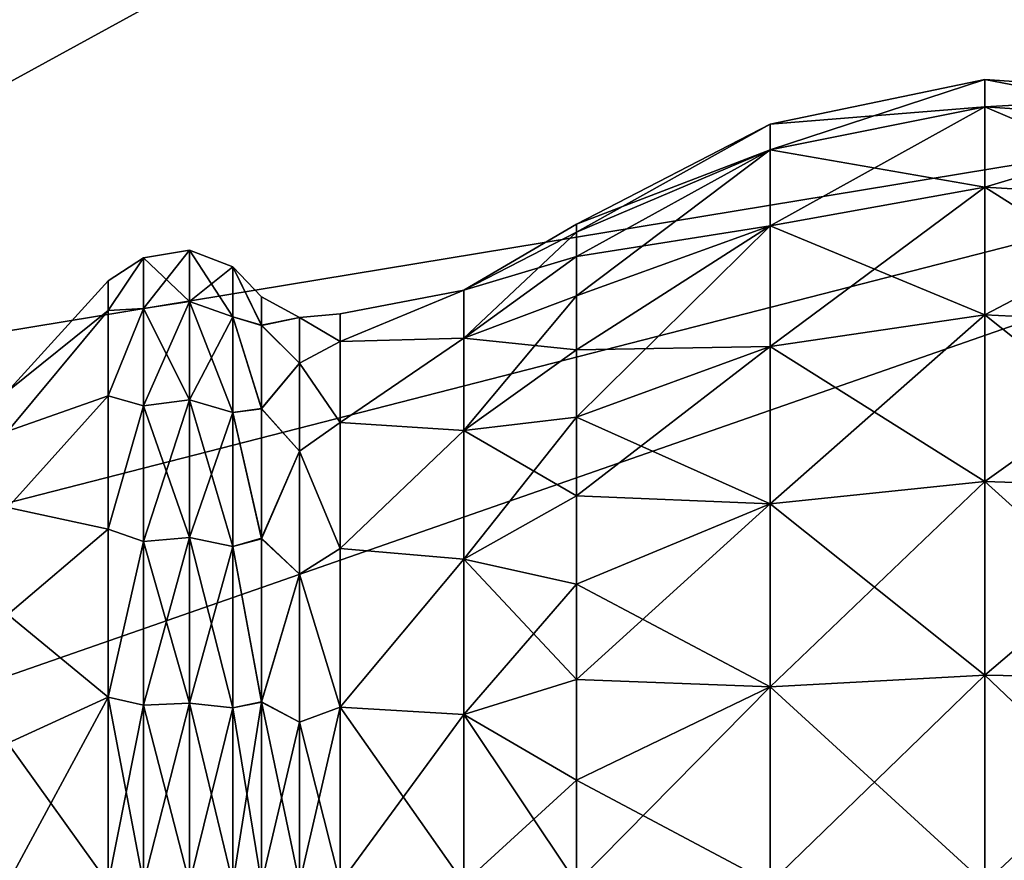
# Model space of a CAD drawing. Header units: millimetres. Extents: x -110 to 119, y -127 to 212.
# Tile 144 of 186: x 94.54 to 102.34, y 0.18 to 6.84. Entities that reach past the tile are written whole.
import ezdxf

# ---------------------------------------------------------------- set-up
doc = ezdxf.new("R2010")
doc.units = ezdxf.units.MM
doc.header["$LTSCALE"] = 26.699852
for name, color, linetype in [('475', 7, 'CONTINUOUS'), ('476', 7, 'CONTINUOUS'), ('477', 7, 'CONTINUOUS'), ('478', 7, 'CONTINUOUS'), ('479', 7, 'CONTINUOUS'), ('5', 7, 'CONTINUOUS')]:
    doc.layers.add(name, color=color, linetype=linetype)

msp = doc.modelspace()

# ---------------------------------------------------------------- linework, layer by layer
at = {"layer": '475', "color": 7, "linetype": 'CONTINUOUS', "true_color": 0xa2afbf}
for points in [[(102.1863, 6.1483, 51.6724), (102.1863, 6.3652, 50.025), (100.485, 5.8072, 51.581), (102.1863, 6.1483, 51.6724)], [(102.1863, 6.3652, 50.025), (102.1863, 6.1483, 48.3776), (100.485, 6.0121, 50.025), (102.1863, 6.3652, 50.025)], [(100.485, 5.8072, 51.581), (102.1863, 6.3652, 50.025), (100.485, 6.0121, 50.025), (100.485, 5.8072, 51.581)], [(103.9198, 6.2463, 50.025), (103.9198, 6.0334, 48.4083), (102.1863, 6.3652, 50.025), (103.9198, 6.2463, 50.025)], [(102.1863, 6.1483, 51.6724), (103.9198, 6.2463, 50.025), (102.1863, 6.3652, 50.025), (102.1863, 6.1483, 51.6724)], [(102.1863, 6.3652, 50.025), (103.9198, 6.0334, 48.4083), (102.1863, 6.1483, 48.3776), (102.1863, 6.3652, 50.025)], [(103.9198, 6.0334, 51.6417), (103.9198, 6.2463, 50.025), (102.1863, 6.1483, 51.6724), (103.9198, 6.0334, 51.6417)], [(102.1863, 5.5124, 53.2076), (102.1863, 6.1483, 51.6724), (100.485, 5.2066, 53.031), (102.1863, 5.5124, 53.2076)], [(100.485, 5.2066, 53.031), (102.1863, 6.1483, 51.6724), (100.485, 5.8072, 51.581), (100.485, 5.2066, 53.031)], [(102.1863, 6.1483, 48.3776), (102.1863, 5.5124, 46.8424), (100.485, 5.8072, 48.469), (102.1863, 6.1483, 48.3776)], [(100.485, 6.0121, 50.025), (102.1863, 6.1483, 48.3776), (100.485, 5.8072, 48.469), (100.485, 6.0121, 50.025)], [(102.1863, 5.5124, 53.2076), (103.9198, 6.0334, 51.6417), (102.1863, 6.1483, 51.6724), (102.1863, 5.5124, 53.2076)], [(103.9198, 6.0334, 48.4083), (103.9198, 5.4094, 46.9019), (102.1863, 6.1483, 48.3776), (103.9198, 6.0334, 48.4083)], [(102.1863, 6.1483, 48.3776), (103.9198, 5.4094, 46.9019), (102.1863, 5.5124, 46.8424), (102.1863, 6.1483, 48.3776)], [(100.485, 5.8072, 51.581), (100.485, 6.0121, 50.025), (98.9521, 5.1557, 50.8416), (100.485, 5.8072, 51.581)], [(100.485, 6.0121, 50.025), (100.485, 5.8072, 48.469), (98.9521, 5.22, 50.025), (100.485, 6.0121, 50.025)], [(98.9521, 5.1557, 50.8416), (100.485, 6.0121, 50.025), (98.9521, 5.22, 50.025), (98.9521, 5.1557, 50.8416)], [(103.9198, 5.4094, 53.1481), (103.9198, 6.0334, 51.6417), (102.1863, 5.5124, 53.2076), (103.9198, 5.4094, 53.1481)], [(100.485, 5.2066, 53.031), (100.485, 5.8072, 51.581), (98.9521, 4.6511, 52.3948), (100.485, 5.2066, 53.031)], [(98.9521, 4.6511, 52.3948), (100.485, 5.8072, 51.581), (98.9521, 4.9645, 51.6381), (98.9521, 4.6511, 52.3948)], [(98.9521, 4.9645, 51.6381), (100.485, 5.8072, 51.581), (98.9521, 5.1557, 50.8416), (98.9521, 4.9645, 51.6381)], [(100.485, 5.8072, 48.469), (100.485, 5.2066, 47.019), (98.9521, 4.9645, 48.4119), (100.485, 5.8072, 48.469)], [(98.9521, 5.22, 50.025), (100.485, 5.8072, 48.469), (98.9521, 5.1557, 49.2084), (98.9521, 5.22, 50.025)], [(98.9521, 5.1557, 49.2084), (100.485, 5.8072, 48.469), (98.9521, 4.9645, 48.4119), (98.9521, 5.1557, 49.2084)], [(100.485, 5.8072, 48.469), (102.1863, 5.5124, 46.8424), (100.485, 5.2066, 47.019), (100.485, 5.8072, 48.469)], [(102.1863, 4.5009, 54.5259), (102.1863, 5.5124, 53.2076), (100.485, 4.2512, 54.2762), (102.1863, 4.5009, 54.5259)], [(100.485, 4.2512, 54.2762), (102.1863, 5.5124, 53.2076), (100.485, 5.2066, 53.031), (100.485, 4.2512, 54.2762)], [(102.1863, 5.5124, 46.8424), (102.1863, 4.5009, 45.5241), (100.485, 5.2066, 47.019), (102.1863, 5.5124, 46.8424)], [(102.1863, 4.5009, 54.5259), (103.9198, 5.4094, 53.1481), (102.1863, 5.5124, 53.2076), (102.1863, 4.5009, 54.5259)], [(103.9198, 5.4094, 46.9019), (103.9198, 4.4168, 45.6082), (102.1863, 5.5124, 46.8424), (103.9198, 5.4094, 46.9019)], [(102.1863, 5.5124, 46.8424), (103.9198, 4.4168, 45.6082), (102.1863, 4.5009, 45.5241), (102.1863, 5.5124, 46.8424)], [(103.9198, 4.4168, 54.4418), (103.9198, 5.4094, 53.1481), (102.1863, 4.5009, 54.5259), (103.9198, 4.4168, 54.4418)], [(100.485, 4.2512, 54.2762), (100.485, 5.2066, 53.031), (98.9521, 3.6911, 53.7161), (100.485, 4.2512, 54.2762)], [(98.9521, 3.6911, 53.7161), (100.485, 5.2066, 53.031), (98.9521, 4.2231, 53.0932), (98.9521, 3.6911, 53.7161)], [(98.9521, 4.2231, 53.0932), (100.485, 5.2066, 53.031), (98.9521, 4.6511, 52.3948), (98.9521, 4.2231, 53.0932)], [(100.485, 5.2066, 47.019), (100.485, 4.2512, 45.7738), (98.9521, 4.2231, 46.9568), (100.485, 5.2066, 47.019)], [(98.9521, 4.9645, 48.4119), (100.485, 5.2066, 47.019), (98.9521, 4.6511, 47.6552), (98.9521, 4.9645, 48.4119)], [(98.9521, 4.6511, 47.6552), (100.485, 5.2066, 47.019), (98.9521, 4.2231, 46.9568), (98.9521, 4.6511, 47.6552)], [(100.485, 5.2066, 47.019), (102.1863, 4.5009, 45.5241), (100.485, 4.2512, 45.7738), (100.485, 5.2066, 47.019)], [(102.1863, 3.1826, 55.5374), (102.1863, 4.5009, 54.5259), (100.485, 3.006, 55.2316), (102.1863, 3.1826, 55.5374)], [(100.485, 3.006, 55.2316), (102.1863, 4.5009, 54.5259), (100.485, 4.2512, 54.2762), (100.485, 3.006, 55.2316)], [(102.1863, 4.5009, 45.5241), (102.1863, 3.1826, 44.5126), (100.485, 4.2512, 45.7738), (102.1863, 4.5009, 45.5241)], [(102.1863, 3.1826, 55.5374), (103.9198, 4.4168, 54.4418), (102.1863, 4.5009, 54.5259), (102.1863, 3.1826, 55.5374)], [(103.9198, 4.4168, 45.6082), (103.9198, 3.1231, 44.6156), (102.1863, 4.5009, 45.5241), (103.9198, 4.4168, 45.6082)], [(102.1863, 4.5009, 45.5241), (103.9198, 3.1231, 44.6156), (102.1863, 3.1826, 44.5126), (102.1863, 4.5009, 45.5241)], [(103.9198, 3.1231, 55.4344), (103.9198, 4.4168, 54.4418), (102.1863, 3.1826, 55.5374), (103.9198, 3.1231, 55.4344)], [(100.485, 3.006, 55.2316), (100.485, 4.2512, 54.2762), (98.9521, 3.0682, 54.2481), (100.485, 3.006, 55.2316)], [(98.9521, 3.0682, 54.2481), (100.485, 4.2512, 54.2762), (98.9521, 3.6911, 53.7161), (98.9521, 3.0682, 54.2481)], [(100.485, 4.2512, 45.7738), (100.485, 3.006, 44.8184), (98.9521, 3.6911, 46.3339), (100.485, 4.2512, 45.7738)], [(98.9521, 4.2231, 46.9568), (100.485, 4.2512, 45.7738), (98.9521, 3.6911, 46.3339), (98.9521, 4.2231, 46.9568)], [(100.485, 4.2512, 45.7738), (102.1863, 3.1826, 44.5126), (100.485, 3.006, 44.8184), (100.485, 4.2512, 45.7738)], [(98.9521, 3.6911, 46.3339), (100.485, 3.006, 44.8184), (98.9521, 3.0682, 45.8019), (98.9521, 3.6911, 46.3339)], [(102.1863, 1.6474, 56.1733), (102.1863, 3.1826, 55.5374), (100.485, 1.556, 55.8322), (102.1863, 1.6474, 56.1733)], [(100.485, 1.556, 55.8322), (102.1863, 3.1826, 55.5374), (100.485, 3.006, 55.2316), (100.485, 1.556, 55.8322)], [(102.1863, 3.1826, 44.5126), (102.1863, 1.6474, 43.8767), (100.485, 3.006, 44.8184), (102.1863, 3.1826, 44.5126)], [(102.1863, 1.6474, 56.1733), (103.9198, 3.1231, 55.4344), (102.1863, 3.1826, 55.5374), (102.1863, 1.6474, 56.1733)], [(103.9198, 3.1231, 44.6156), (103.9198, 1.6167, 43.9916), (102.1863, 3.1826, 44.5126), (103.9198, 3.1231, 44.6156)], [(102.1863, 3.1826, 44.5126), (103.9198, 1.6167, 43.9916), (102.1863, 1.6474, 43.8767), (102.1863, 3.1826, 44.5126)], [(103.9198, 1.6167, 56.0584), (103.9198, 3.1231, 55.4344), (102.1863, 1.6474, 56.1733), (103.9198, 1.6167, 56.0584)], [(98.9521, 2.3698, 54.6761), (100.485, 3.006, 55.2316), (98.9521, 3.0682, 54.2481), (98.9521, 2.3698, 54.6761)], [(98.9521, 3.0682, 45.8019), (100.485, 3.006, 44.8184), (98.9521, 2.3698, 45.3739), (98.9521, 3.0682, 45.8019)], [(100.485, 1.556, 55.8322), (100.485, 3.006, 55.2316), (98.9521, 1.6131, 54.9895), (100.485, 1.556, 55.8322)], [(98.9521, 1.6131, 54.9895), (100.485, 3.006, 55.2316), (98.9521, 2.3698, 54.6761), (98.9521, 1.6131, 54.9895)], [(100.485, 3.006, 44.8184), (100.485, 1.556, 44.2178), (98.9521, 2.3698, 45.3739), (100.485, 3.006, 44.8184)], [(100.485, 3.006, 44.8184), (102.1863, 1.6474, 43.8767), (100.485, 1.556, 44.2178), (100.485, 3.006, 44.8184)], [(98.9521, 2.3698, 45.3739), (100.485, 1.556, 44.2178), (98.9521, 1.6131, 45.0605), (98.9521, 2.3698, 45.3739)], [(102.1863, 0, 56.3902), (102.1863, 1.6474, 56.1733), (100.485, 0, 56.0371), (102.1863, 0, 56.3902)], [(100.485, 0, 56.0371), (102.1863, 1.6474, 56.1733), (100.485, 1.556, 55.8322), (100.485, 0, 56.0371)], [(102.1863, 1.6474, 43.8767), (102.1863, 0, 43.6598), (100.485, 1.556, 44.2178), (102.1863, 1.6474, 43.8767)], [(102.1863, 0, 56.3902), (103.9198, 1.6167, 56.0584), (102.1863, 1.6474, 56.1733), (102.1863, 0, 56.3902)], [(103.9198, 1.6167, 43.9916), (103.9198, 0, 43.7787), (102.1863, 1.6474, 43.8767), (103.9198, 1.6167, 43.9916)], [(102.1863, 1.6474, 43.8767), (103.9198, 0, 43.7787), (102.1863, 0, 43.6598), (102.1863, 1.6474, 43.8767)], [(98.9521, 0.8166, 55.1807), (100.485, 1.556, 55.8322), (98.9521, 1.6131, 54.9895), (98.9521, 0.8166, 55.1807)], [(98.9521, 1.6131, 45.0605), (100.485, 1.556, 44.2178), (98.9521, 0.8166, 44.8693), (98.9521, 1.6131, 45.0605)], [(103.9198, 0, 56.2713), (103.9198, 1.6167, 56.0584), (102.1863, 0, 56.3902), (103.9198, 0, 56.2713)], [(100.485, 0, 56.0371), (100.485, 1.556, 55.8322), (98.9521, 0, 55.245), (100.485, 0, 56.0371)], [(98.9521, 0, 55.245), (100.485, 1.556, 55.8322), (98.9521, 0.8166, 55.1807), (98.9521, 0, 55.245)], [(100.485, 1.556, 44.2178), (100.485, 0, 44.0129), (98.9521, 0.8166, 44.8693), (100.485, 1.556, 44.2178)], [(100.485, 1.556, 44.2178), (102.1863, 0, 43.6598), (100.485, 0, 44.0129), (100.485, 1.556, 44.2178)], [(98.9521, 0.8166, 44.8693), (100.485, 0, 44.0129), (98.9521, 0, 44.805), (98.9521, 0.8166, 44.8693)]]:
    msp.add_3dface(points, dxfattribs=at)
at = {"layer": '476', "color": 7, "linetype": 'CONTINUOUS', "true_color": 0xa2afbf}
for points in [[(98.9521, 5.1557, 50.8416), (98.9521, 5.22, 50.025), (98.0606, 4.6975, 50.7004), (98.9521, 5.1557, 50.8416)], [(98.9521, 5.22, 50.025), (98.9521, 5.1557, 49.2084), (98.0606, 4.6975, 49.3496), (98.9521, 5.22, 50.025)], [(98.0606, 4.6975, 50.7004), (98.9521, 5.22, 50.025), (98.0606, 4.6975, 49.3496), (98.0606, 4.6975, 50.7004)], [(98.9521, 4.9645, 51.6381), (98.9521, 5.1557, 50.8416), (98.0606, 4.317, 51.9965), (98.9521, 4.9645, 51.6381)], [(98.0606, 4.317, 51.9965), (98.9521, 5.1557, 50.8416), (98.0606, 4.6975, 50.7004), (98.0606, 4.317, 51.9965)], [(98.9521, 5.1557, 49.2084), (98.9521, 4.9645, 48.4119), (98.0606, 4.6975, 49.3496), (98.9521, 5.1557, 49.2084)], [(98.9521, 4.6511, 52.3948), (98.9521, 4.9645, 51.6381), (98.0606, 4.317, 51.9965), (98.9521, 4.6511, 52.3948)], [(98.9521, 4.9645, 48.4119), (98.9521, 4.6511, 47.6552), (98.0606, 4.317, 48.0535), (98.9521, 4.9645, 48.4119)], [(98.0606, 4.6975, 49.3496), (98.9521, 4.9645, 48.4119), (98.0606, 4.317, 48.0535), (98.0606, 4.6975, 49.3496)], [(98.0606, 4.317, 51.9965), (98.0606, 4.6975, 50.7004), (97.0788, 4.2893, 51.4187), (98.0606, 4.317, 51.9965)], [(98.0606, 4.6975, 50.7004), (98.0606, 4.6975, 49.3496), (97.0788, 4.51, 50.025), (98.0606, 4.6975, 50.7004)], [(97.0788, 4.2893, 51.4187), (98.0606, 4.6975, 50.7004), (97.0788, 4.51, 50.025), (97.0788, 4.2893, 51.4187)], [(98.0606, 4.6975, 49.3496), (98.0606, 4.317, 48.0535), (97.0788, 4.2893, 48.6313), (98.0606, 4.6975, 49.3496)], [(97.0788, 4.51, 50.025), (98.0606, 4.6975, 49.3496), (97.0788, 4.2893, 48.6313), (97.0788, 4.51, 50.025)], [(98.9521, 4.2231, 53.0932), (98.9521, 4.6511, 52.3948), (98.0606, 3.5867, 53.1329), (98.9521, 4.2231, 53.0932)], [(98.0606, 3.5867, 53.1329), (98.9521, 4.6511, 52.3948), (98.0606, 4.317, 51.9965), (98.0606, 3.5867, 53.1329)], [(98.9521, 4.6511, 47.6552), (98.9521, 4.2231, 46.9568), (98.0606, 4.317, 48.0535), (98.9521, 4.6511, 47.6552)], [(98.0606, 3.5867, 53.1329), (98.0606, 4.317, 51.9965), (97.0788, 3.6487, 52.6759), (98.0606, 3.5867, 53.1329)], [(97.0788, 3.6487, 52.6759), (98.0606, 4.317, 51.9965), (97.0788, 4.2893, 51.4187), (97.0788, 3.6487, 52.6759)], [(98.0606, 4.317, 48.0535), (98.0606, 3.5867, 46.9171), (97.0788, 3.6487, 47.3741), (98.0606, 4.317, 48.0535)], [(97.0788, 4.2893, 48.6313), (98.0606, 4.317, 48.0535), (97.0788, 3.6487, 47.3741), (97.0788, 4.2893, 48.6313)], [(98.0606, 4.317, 48.0535), (98.9521, 4.2231, 46.9568), (98.0606, 3.5867, 46.9171), (98.0606, 4.317, 48.0535)], [(98.9521, 3.6911, 53.7161), (98.9521, 4.2231, 53.0932), (98.0606, 3.5867, 53.1329), (98.9521, 3.6911, 53.7161)], [(98.9521, 4.2231, 46.9568), (98.9521, 3.6911, 46.3339), (98.0606, 3.5867, 46.9171), (98.9521, 4.2231, 46.9568)], [(98.9521, 3.0682, 54.2481), (98.9521, 3.6911, 53.7161), (98.0606, 2.5658, 54.0174), (98.9521, 3.0682, 54.2481)], [(98.0606, 2.5658, 54.0174), (98.9521, 3.6911, 53.7161), (98.0606, 3.5867, 53.1329), (98.0606, 2.5658, 54.0174)], [(98.9521, 3.6911, 46.3339), (98.9521, 3.0682, 45.8019), (98.0606, 3.5867, 46.9171), (98.9521, 3.6911, 46.3339)], [(97.0788, 2.6509, 53.6737), (98.0606, 3.5867, 53.1329), (97.0788, 3.6487, 52.6759), (97.0788, 2.6509, 53.6737)], [(97.0788, 3.6487, 47.3741), (98.0606, 3.5867, 46.9171), (97.0788, 2.6509, 46.3763), (97.0788, 3.6487, 47.3741)], [(98.0606, 2.5658, 54.0174), (98.0606, 3.5867, 53.1329), (97.0788, 2.6509, 53.6737), (98.0606, 2.5658, 54.0174)], [(98.0606, 3.5867, 46.9171), (98.0606, 2.5658, 46.0326), (97.0788, 2.6509, 46.3763), (98.0606, 3.5867, 46.9171)], [(98.0606, 3.5867, 46.9171), (98.9521, 3.0682, 45.8019), (98.0606, 2.5658, 46.0326), (98.0606, 3.5867, 46.9171)], [(98.9521, 2.3698, 54.6761), (98.9521, 3.0682, 54.2481), (98.0606, 2.5658, 54.0174), (98.9521, 2.3698, 54.6761)], [(98.9521, 3.0682, 45.8019), (98.9521, 2.3698, 45.3739), (98.0606, 2.5658, 46.0326), (98.9521, 3.0682, 45.8019)], [(97.0788, 1.3937, 54.3143), (98.0606, 2.5658, 54.0174), (97.0788, 2.6509, 53.6737), (97.0788, 1.3937, 54.3143)], [(97.0788, 2.6509, 46.3763), (98.0606, 2.5658, 46.0326), (97.0788, 1.3937, 45.7357), (97.0788, 2.6509, 46.3763)], [(98.0606, 1.3371, 54.5786), (98.0606, 2.5658, 54.0174), (97.0788, 1.3937, 54.3143), (98.0606, 1.3371, 54.5786)], [(98.0606, 2.5658, 46.0326), (98.0606, 1.3371, 45.4714), (97.0788, 1.3937, 45.7357), (98.0606, 2.5658, 46.0326)], [(98.0606, 1.3371, 54.5786), (98.9521, 2.3698, 54.6761), (98.0606, 2.5658, 54.0174), (98.0606, 1.3371, 54.5786)], [(98.9521, 2.3698, 45.3739), (98.9521, 1.6131, 45.0605), (98.0606, 2.5658, 46.0326), (98.9521, 2.3698, 45.3739)], [(98.0606, 2.5658, 46.0326), (98.9521, 1.6131, 45.0605), (98.0606, 1.3371, 45.4714), (98.0606, 2.5658, 46.0326)], [(98.9521, 1.6131, 54.9895), (98.9521, 2.3698, 54.6761), (98.0606, 1.3371, 54.5786), (98.9521, 1.6131, 54.9895)], [(98.9521, 0.8166, 55.1807), (98.9521, 1.6131, 54.9895), (98.0606, 1.3371, 54.5786), (98.9521, 0.8166, 55.1807)], [(98.9521, 1.6131, 45.0605), (98.9521, 0.8166, 44.8693), (98.0606, 1.3371, 45.4714), (98.9521, 1.6131, 45.0605)], [(97.0788, 0, 54.535), (98.0606, 1.3371, 54.5786), (97.0788, 1.3937, 54.3143), (97.0788, 0, 54.535)], [(98.0606, 1.3371, 45.4714), (98.0606, 0, 45.2792), (97.0788, 1.3937, 45.7357), (98.0606, 1.3371, 45.4714)], [(97.0788, 1.3937, 45.7357), (98.0606, 0, 45.2792), (97.0788, 0, 45.515), (97.0788, 1.3937, 45.7357)], [(98.0606, 0, 54.7708), (98.0606, 1.3371, 54.5786), (97.0788, 0, 54.535), (98.0606, 0, 54.7708)], [(98.0606, 0, 54.7708), (98.9521, 0.8166, 55.1807), (98.0606, 1.3371, 54.5786), (98.0606, 0, 54.7708)], [(98.9521, 0.8166, 44.8693), (98.9521, 0, 44.805), (98.0606, 1.3371, 45.4714), (98.9521, 0.8166, 44.8693)], [(98.0606, 1.3371, 45.4714), (98.9521, 0, 44.805), (98.0606, 0, 45.2792), (98.0606, 1.3371, 45.4714)], [(98.9521, 0, 55.245), (98.9521, 0.8166, 55.1807), (98.0606, 0, 54.7708), (98.9521, 0, 55.245)]]:
    msp.add_3dface(points, dxfattribs=at)
at = {"layer": '477', "color": 7, "linetype": 'CONTINUOUS', "true_color": 0xa2afbf}
for points in [[(96.7573, 4.4808, 50.6692), (96.7573, 4.4808, 49.3808), (96.4577, 4.6451, 50.0296), (96.7573, 4.4808, 50.6692)], [(96.4577, 4.6451, 50.0296), (96.7573, 4.4808, 49.3808), (96.4577, 4.4189, 48.5931), (96.4577, 4.6451, 50.0296)], [(96.4577, 4.4168, 51.4636), (96.7573, 4.4808, 50.6692), (96.4577, 4.6451, 50.0296), (96.4577, 4.4168, 51.4636)], [(96.7573, 4.4808, 49.3808), (96.7573, 4.1178, 48.1445), (96.4577, 4.4189, 48.5931), (96.7573, 4.4808, 49.3808)], [(96.7573, 4.1178, 51.9055), (96.7573, 4.4808, 50.6692), (96.4577, 4.4168, 51.4636), (96.7573, 4.1178, 51.9055)], [(97.0788, 4.2893, 51.4187), (97.0788, 4.51, 50.025), (96.7573, 4.4808, 50.6692), (97.0788, 4.2893, 51.4187)], [(97.0788, 4.51, 50.025), (97.0788, 4.2893, 48.6313), (96.7573, 4.4808, 49.3808), (97.0788, 4.51, 50.025)], [(97.0788, 4.51, 50.025), (96.7573, 4.4808, 49.3808), (96.7573, 4.4808, 50.6692), (97.0788, 4.51, 50.025)], [(97.0788, 4.2893, 51.4187), (96.7573, 4.4808, 50.6692), (96.7573, 4.1178, 51.9055), (97.0788, 4.2893, 51.4187)], [(97.0788, 4.2893, 48.6313), (96.7573, 4.1178, 48.1445), (96.7573, 4.4808, 49.3808), (97.0788, 4.2893, 48.6313)], [(96.4577, 4.4189, 48.5931), (96.7573, 4.1178, 48.1445), (96.4577, 3.7596, 47.2969), (96.4577, 4.4189, 48.5931)], [(96.4577, 3.7565, 52.7574), (96.7573, 4.1178, 51.9055), (96.4577, 4.4168, 51.4636), (96.4577, 3.7565, 52.7574)], [(97.0788, 3.6487, 52.6759), (97.0788, 4.2893, 51.4187), (96.7573, 4.1178, 51.9055), (97.0788, 3.6487, 52.6759)], [(97.0788, 4.2893, 48.6313), (97.0788, 3.6487, 47.3741), (96.7573, 4.1178, 48.1445), (97.0788, 4.2893, 48.6313)], [(96.7573, 4.1178, 48.1445), (96.7573, 3.4212, 47.0605), (96.4577, 3.7596, 47.2969), (96.7573, 4.1178, 48.1445)], [(96.7573, 3.4212, 52.9895), (96.7573, 4.1178, 51.9055), (96.4577, 3.7565, 52.7574), (96.7573, 3.4212, 52.9895)], [(97.0788, 3.6487, 52.6759), (96.7573, 4.1178, 51.9055), (96.7573, 3.4212, 52.9895), (97.0788, 3.6487, 52.6759)], [(97.0788, 3.6487, 47.3741), (96.7573, 3.4212, 47.0605), (96.7573, 4.1178, 48.1445), (97.0788, 3.6487, 47.3741)], [(96.4577, 3.7596, 47.2969), (96.7573, 3.4212, 47.0605), (96.4577, 2.7318, 46.2681), (96.4577, 3.7596, 47.2969)], [(96.4577, 2.7287, 53.7842), (96.7573, 3.4212, 52.9895), (96.4577, 3.7565, 52.7574), (96.4577, 2.7287, 53.7842)], [(97.0788, 2.6509, 53.6737), (97.0788, 3.6487, 52.6759), (96.7573, 3.4212, 52.9895), (97.0788, 2.6509, 53.6737)], [(97.0788, 3.6487, 47.3741), (97.0788, 2.6509, 46.3763), (96.7573, 3.4212, 47.0605), (97.0788, 3.6487, 47.3741)], [(96.7573, 3.4212, 47.0605), (96.7573, 2.4474, 46.2167), (96.4577, 2.7318, 46.2681), (96.7573, 3.4212, 47.0605)], [(96.7573, 2.4474, 53.8333), (96.7573, 3.4212, 52.9895), (96.4577, 2.7287, 53.7842), (96.7573, 2.4474, 53.8333)], [(97.0788, 2.6509, 53.6737), (96.7573, 3.4212, 52.9895), (96.7573, 2.4474, 53.8333), (97.0788, 2.6509, 53.6737)], [(97.0788, 2.6509, 46.3763), (96.7573, 2.4474, 46.2167), (96.7573, 3.4212, 47.0605), (97.0788, 2.6509, 46.3763)], [(96.4577, 2.7318, 46.2681), (96.7573, 2.4474, 46.2167), (96.4577, 1.4363, 45.6075), (96.4577, 2.7318, 46.2681)], [(96.4577, 1.4342, 54.4432), (96.7573, 2.4474, 53.8333), (96.4577, 2.7287, 53.7842), (96.4577, 1.4342, 54.4432)], [(97.0788, 1.3937, 54.3143), (97.0788, 2.6509, 53.6737), (96.7573, 2.4474, 53.8333), (97.0788, 1.3937, 54.3143)], [(97.0788, 2.6509, 46.3763), (97.0788, 1.3937, 45.7357), (96.7573, 2.4474, 46.2167), (97.0788, 2.6509, 46.3763)], [(96.7573, 2.4474, 46.2167), (96.7573, 1.2754, 45.6815), (96.4577, 1.4363, 45.6075), (96.7573, 2.4474, 46.2167)], [(96.7573, 1.2754, 54.3685), (96.7573, 2.4474, 53.8333), (96.4577, 1.4342, 54.4432), (96.7573, 1.2754, 54.3685)], [(97.0788, 1.3937, 54.3143), (96.7573, 2.4474, 53.8333), (96.7573, 1.2754, 54.3685), (97.0788, 1.3937, 54.3143)], [(97.0788, 1.3937, 45.7357), (96.7573, 1.2754, 45.6815), (96.7573, 2.4474, 46.2167), (97.0788, 1.3937, 45.7357)], [(96.7573, 0, 45.4981), (96.4577, 0, 45.3799), (96.4577, 1.4363, 45.6075), (96.7573, 0, 45.4981)], [(96.7573, 1.2754, 45.6815), (96.7573, 0, 45.4981), (96.4577, 1.4363, 45.6075), (96.7573, 1.2754, 45.6815)], [(96.4577, 0, 54.6701), (96.7573, 1.2754, 54.3685), (96.4577, 1.4342, 54.4432), (96.4577, 0, 54.6701)], [(97.0788, 0, 54.535), (97.0788, 1.3937, 54.3143), (96.7573, 0, 54.5519), (97.0788, 0, 54.535)], [(97.0788, 1.3937, 54.3143), (96.7573, 1.2754, 54.3685), (96.7573, 0, 54.5519), (97.0788, 1.3937, 54.3143)], [(97.0788, 1.3937, 45.7357), (97.0788, 0, 45.515), (96.7573, 1.2754, 45.6815), (97.0788, 1.3937, 45.7357)], [(96.7573, 0, 54.5519), (96.7573, 1.2754, 54.3685), (96.4577, 0, 54.6701), (96.7573, 0, 54.5519)], [(97.0788, 0, 45.515), (96.7573, 0, 45.4981), (96.7573, 1.2754, 45.6815), (97.0788, 0, 45.515)]]:
    msp.add_3dface(points, dxfattribs=at)
at = {"layer": '478', "color": 7, "linetype": 'CONTINUOUS', "true_color": 0xa2afbf}
for points in [[(95.5233, 4.9536, 49.3128), (95.5233, 4.9536, 50.7372), (95.886, 5.013, 49.3042), (95.5233, 4.9536, 49.3128)], [(95.886, 4.6069, 47.9211), (95.5233, 4.9536, 49.3128), (95.886, 5.013, 49.3042), (95.886, 4.6069, 47.9211)], [(95.5233, 4.9536, 50.7372), (95.5233, 4.5523, 52.104), (95.886, 5.013, 50.7458), (95.5233, 4.9536, 50.7372)], [(95.886, 5.013, 49.3042), (95.5233, 4.9536, 50.7372), (95.886, 5.013, 50.7458), (95.886, 5.013, 49.3042)], [(95.886, 5.013, 50.7458), (95.5233, 4.5523, 52.104), (95.886, 4.6069, 52.1289), (95.886, 5.013, 50.7458)], [(95.886, 4.6069, 47.9211), (95.886, 5.013, 49.3042), (96.229, 4.4867, 47.976), (95.886, 4.6069, 47.9211)], [(95.886, 5.013, 49.3042), (95.886, 5.013, 50.7458), (96.229, 4.8823, 49.323), (95.886, 5.013, 49.3042)], [(96.229, 4.4867, 47.976), (95.886, 5.013, 49.3042), (96.229, 4.8823, 49.323), (96.229, 4.4867, 47.976)], [(95.886, 5.013, 50.7458), (95.886, 4.6069, 52.1289), (96.229, 4.8823, 50.727), (95.886, 5.013, 50.7458)], [(96.229, 4.8823, 49.323), (95.886, 5.013, 50.7458), (96.229, 4.8823, 50.727), (96.229, 4.8823, 49.323)], [(95.5233, 4.9536, 49.3128), (95.5233, 4.5523, 47.946), (95.2417, 4.5365, 48.551), (95.5233, 4.9536, 49.3128)], [(95.5233, 4.9536, 50.7372), (95.5233, 4.9536, 49.3128), (95.2417, 4.77, 50.025), (95.5233, 4.9536, 50.7372)], [(95.2417, 4.77, 50.025), (95.5233, 4.9536, 49.3128), (95.2417, 4.5365, 48.551), (95.2417, 4.77, 50.025)], [(95.5233, 4.5523, 52.104), (95.5233, 4.9536, 50.7372), (95.2417, 4.5365, 51.499), (95.5233, 4.5523, 52.104)], [(95.2417, 4.5365, 51.499), (95.5233, 4.9536, 50.7372), (95.2417, 4.77, 50.025), (95.2417, 4.5365, 51.499)], [(95.5233, 4.5523, 47.946), (95.5233, 4.9536, 49.3128), (95.886, 4.6069, 47.9211), (95.5233, 4.5523, 47.946)], [(96.229, 4.8823, 50.727), (95.886, 4.6069, 52.1289), (96.229, 4.4867, 52.074), (96.229, 4.8823, 50.727)], [(96.4577, 4.4168, 51.4636), (96.4577, 4.6451, 50.0296), (96.229, 4.8823, 50.727), (96.4577, 4.4168, 51.4636)], [(96.4577, 4.4168, 51.4636), (96.229, 4.8823, 50.727), (96.229, 4.4867, 52.074), (96.4577, 4.4168, 51.4636)], [(96.4577, 4.6451, 50.0296), (96.4577, 4.4189, 48.5931), (96.229, 4.8823, 49.323), (96.4577, 4.6451, 50.0296)], [(96.4577, 4.6451, 50.0296), (96.229, 4.8823, 49.323), (96.229, 4.8823, 50.727), (96.4577, 4.6451, 50.0296)], [(96.4577, 4.4189, 48.5931), (96.229, 4.4867, 47.976), (96.229, 4.8823, 49.323), (96.4577, 4.4189, 48.5931)], [(95.886, 3.8275, 46.7084), (95.5233, 4.5523, 47.946), (95.886, 4.6069, 47.9211), (95.886, 3.8275, 46.7084)], [(95.5233, 4.5523, 52.104), (95.5233, 3.7822, 53.3023), (95.886, 4.6069, 52.1289), (95.5233, 4.5523, 52.104)], [(95.886, 4.6069, 52.1289), (95.5233, 3.7822, 53.3023), (95.886, 3.8275, 53.3416), (95.886, 4.6069, 52.1289)], [(95.886, 3.8275, 46.7084), (95.886, 4.6069, 47.9211), (96.229, 3.7277, 46.7949), (95.886, 3.8275, 46.7084)], [(96.229, 3.7277, 46.7949), (95.886, 4.6069, 47.9211), (96.229, 4.4867, 47.976), (96.229, 3.7277, 46.7949)], [(95.886, 4.6069, 52.1289), (95.886, 3.8275, 53.3416), (96.229, 4.4867, 52.074), (95.886, 4.6069, 52.1289)], [(95.5233, 4.5523, 47.946), (95.5233, 3.7822, 46.7477), (95.2417, 3.859, 47.2213), (95.5233, 4.5523, 47.946)], [(95.2417, 4.5365, 48.551), (95.5233, 4.5523, 47.946), (95.2417, 3.859, 47.2213), (95.2417, 4.5365, 48.551)], [(95.5233, 3.7822, 53.3023), (95.5233, 4.5523, 52.104), (95.2417, 3.859, 52.8287), (95.5233, 3.7822, 53.3023)], [(95.2417, 3.859, 52.8287), (95.5233, 4.5523, 52.104), (95.2417, 4.5365, 51.499), (95.2417, 3.859, 52.8287)], [(95.5233, 3.7822, 46.7477), (95.5233, 4.5523, 47.946), (95.886, 3.8275, 46.7084), (95.5233, 3.7822, 46.7477)], [(96.229, 4.4867, 52.074), (95.886, 3.8275, 53.3416), (96.229, 3.7277, 53.2551), (96.229, 4.4867, 52.074)], [(96.4577, 3.7565, 52.7574), (96.4577, 4.4168, 51.4636), (96.229, 4.4867, 52.074), (96.4577, 3.7565, 52.7574)], [(96.4577, 3.7565, 52.7574), (96.229, 4.4867, 52.074), (96.229, 3.7277, 53.2551), (96.4577, 3.7565, 52.7574)], [(96.4577, 4.4189, 48.5931), (96.4577, 3.7596, 47.2969), (96.229, 4.4867, 47.976), (96.4577, 4.4189, 48.5931)], [(96.4577, 3.7596, 47.2969), (96.229, 3.7277, 46.7949), (96.229, 4.4867, 47.976), (96.4577, 3.7596, 47.2969)], [(95.2417, 3.859, 47.2213), (95.5233, 3.7822, 46.7477), (95.2417, 2.8037, 46.166), (95.2417, 3.859, 47.2213)], [(95.2417, 2.8037, 53.884), (95.5233, 3.7822, 53.3023), (95.2417, 3.859, 52.8287), (95.2417, 2.8037, 53.884)], [(95.886, 2.7381, 45.7644), (95.5233, 3.7822, 46.7477), (95.886, 3.8275, 46.7084), (95.886, 2.7381, 45.7644)], [(95.5233, 3.7822, 53.3023), (95.5233, 2.7057, 54.2351), (95.886, 3.8275, 53.3416), (95.5233, 3.7822, 53.3023)], [(95.886, 3.8275, 53.3416), (95.5233, 2.7057, 54.2351), (95.886, 2.7381, 54.2856), (95.886, 3.8275, 53.3416)], [(95.886, 2.7381, 45.7644), (95.886, 3.8275, 46.7084), (96.229, 2.6667, 45.8755), (95.886, 2.7381, 45.7644)], [(96.229, 2.6667, 45.8755), (95.886, 3.8275, 46.7084), (96.229, 3.7277, 46.7949), (96.229, 2.6667, 45.8755)], [(95.886, 3.8275, 53.3416), (95.886, 2.7381, 54.2856), (96.229, 3.7277, 53.2551), (95.886, 3.8275, 53.3416)], [(95.5233, 3.7822, 46.7477), (95.5233, 2.7057, 45.8149), (95.2417, 2.8037, 46.166), (95.5233, 3.7822, 46.7477)], [(95.5233, 2.7057, 54.2351), (95.5233, 3.7822, 53.3023), (95.2417, 2.8037, 53.884), (95.5233, 2.7057, 54.2351)], [(95.5233, 2.7057, 45.8149), (95.5233, 3.7822, 46.7477), (95.886, 2.7381, 45.7644), (95.5233, 2.7057, 45.8149)], [(96.4577, 3.7596, 47.2969), (96.4577, 2.7318, 46.2681), (96.229, 3.7277, 46.7949), (96.4577, 3.7596, 47.2969)], [(96.4577, 2.7287, 53.7842), (96.4577, 3.7565, 52.7574), (96.229, 3.7277, 53.2551), (96.4577, 2.7287, 53.7842)], [(96.229, 3.7277, 53.2551), (95.886, 2.7381, 54.2856), (96.229, 2.6667, 54.1745), (96.229, 3.7277, 53.2551)], [(96.4577, 2.7287, 53.7842), (96.229, 3.7277, 53.2551), (96.229, 2.6667, 54.1745), (96.4577, 2.7287, 53.7842)], [(96.4577, 2.7318, 46.2681), (96.229, 2.6667, 45.8755), (96.229, 3.7277, 46.7949), (96.4577, 2.7318, 46.2681)], [(95.2417, 2.8037, 46.166), (95.5233, 2.7057, 45.8149), (95.2417, 1.474, 45.4885), (95.2417, 2.8037, 46.166)], [(95.2417, 1.474, 54.5615), (95.5233, 2.7057, 54.2351), (95.2417, 2.8037, 53.884), (95.2417, 1.474, 54.5615)], [(95.886, 1.4268, 45.1656), (95.5233, 2.7057, 45.8149), (95.886, 2.7381, 45.7644), (95.886, 1.4268, 45.1656)], [(95.5233, 2.7057, 54.2351), (95.5233, 1.4099, 54.8268), (95.886, 2.7381, 54.2856), (95.5233, 2.7057, 54.2351)], [(95.886, 2.7381, 54.2856), (95.5233, 1.4099, 54.8268), (95.886, 1.4268, 54.8844), (95.886, 2.7381, 54.2856)], [(95.886, 1.4268, 45.1656), (95.886, 2.7381, 45.7644), (96.229, 1.3896, 45.2923), (95.886, 1.4268, 45.1656)], [(96.229, 1.3896, 45.2923), (95.886, 2.7381, 45.7644), (96.229, 2.6667, 45.8755), (96.229, 1.3896, 45.2923)], [(95.886, 2.7381, 54.2856), (95.886, 1.4268, 54.8844), (96.229, 2.6667, 54.1745), (95.886, 2.7381, 54.2856)], [(96.4577, 2.7318, 46.2681), (96.4577, 1.4363, 45.6075), (96.229, 2.6667, 45.8755), (96.4577, 2.7318, 46.2681)], [(95.5233, 2.7057, 45.8149), (95.5233, 1.4099, 45.2232), (95.2417, 1.474, 45.4885), (95.5233, 2.7057, 45.8149)], [(95.5233, 1.4099, 54.8268), (95.5233, 2.7057, 54.2351), (95.2417, 1.474, 54.5615), (95.5233, 1.4099, 54.8268)], [(95.5233, 1.4099, 45.2232), (95.5233, 2.7057, 45.8149), (95.886, 1.4268, 45.1656), (95.5233, 1.4099, 45.2232)], [(96.229, 2.6667, 54.1745), (95.886, 1.4268, 54.8844), (96.229, 1.3896, 54.7577), (96.229, 2.6667, 54.1745)], [(96.4577, 1.4342, 54.4432), (96.4577, 2.7287, 53.7842), (96.229, 2.6667, 54.1745), (96.4577, 1.4342, 54.4432)], [(96.4577, 1.4342, 54.4432), (96.229, 2.6667, 54.1745), (96.229, 1.3896, 54.7577), (96.4577, 1.4342, 54.4432)], [(96.4577, 1.4363, 45.6075), (96.229, 1.3896, 45.2923), (96.229, 2.6667, 45.8755), (96.4577, 1.4363, 45.6075)], [(95.5233, 0, 45.0204), (95.2417, 0, 45.255), (95.2417, 1.474, 45.4885), (95.5233, 0, 45.0204)], [(95.5233, 1.4099, 45.2232), (95.5233, 0, 45.0204), (95.2417, 1.474, 45.4885), (95.5233, 1.4099, 45.2232)], [(95.2417, 0, 54.795), (95.5233, 1.4099, 54.8268), (95.2417, 1.474, 54.5615), (95.2417, 0, 54.795)], [(95.5233, 0, 55.0296), (95.5233, 1.4099, 54.8268), (95.2417, 0, 54.795), (95.5233, 0, 55.0296)], [(95.886, 0, 44.9605), (95.5233, 1.4099, 45.2232), (95.886, 1.4268, 45.1656), (95.886, 0, 44.9605)], [(95.5233, 1.4099, 54.8268), (95.5233, 0, 55.0296), (95.886, 1.4268, 54.8844), (95.5233, 1.4099, 54.8268)], [(95.886, 1.4268, 54.8844), (95.5233, 0, 55.0296), (95.886, 0, 55.0895), (95.886, 1.4268, 54.8844)], [(95.5233, 0, 45.0204), (95.5233, 1.4099, 45.2232), (95.886, 0, 44.9605), (95.5233, 0, 45.0204)], [(95.886, 0, 44.9605), (95.886, 1.4268, 45.1656), (96.229, 0, 45.0925), (95.886, 0, 44.9605)], [(96.229, 0, 45.0925), (95.886, 1.4268, 45.1656), (96.229, 1.3896, 45.2923), (96.229, 0, 45.0925)], [(95.886, 1.4268, 54.8844), (95.886, 0, 55.0895), (96.229, 1.3896, 54.7577), (95.886, 1.4268, 54.8844)], [(96.4577, 1.4363, 45.6075), (96.4577, 0, 45.3799), (96.229, 1.3896, 45.2923), (96.4577, 1.4363, 45.6075)], [(96.4577, 0, 54.6701), (96.4577, 1.4342, 54.4432), (96.229, 0, 54.9575), (96.4577, 0, 54.6701)], [(96.4577, 1.4342, 54.4432), (96.229, 1.3896, 54.7577), (96.229, 0, 54.9575), (96.4577, 1.4342, 54.4432)], [(96.229, 1.3896, 54.7577), (95.886, 0, 55.0895), (96.229, 0, 54.9575), (96.229, 1.3896, 54.7577)], [(96.4577, 0, 45.3799), (96.229, 0, 45.0925), (96.229, 1.3896, 45.2923), (96.4577, 0, 45.3799)]]:
    msp.add_3dface(points, dxfattribs=at)
at = {"layer": '479', "color": 7, "linetype": 'CONTINUOUS', "true_color": 0xa2afbf}
for points in [[(95.2417, 4.5365, 51.499), (95.2417, 4.77, 50.025), (94.4467, 3.8962, 50.5852), (95.2417, 4.5365, 51.499)], [(95.2417, 4.77, 50.025), (95.2417, 4.5365, 48.551), (94.4467, 3.8962, 49.4648), (95.2417, 4.77, 50.025)], [(94.4467, 3.8962, 50.5852), (95.2417, 4.77, 50.025), (94.4467, 3.8962, 49.4648), (94.4467, 3.8962, 50.5852)], [(95.2417, 3.859, 52.8287), (95.2417, 4.5365, 51.499), (94.4467, 3.5806, 51.6602), (95.2417, 3.859, 52.8287)], [(94.4467, 3.5806, 51.6602), (95.2417, 4.5365, 51.499), (94.4467, 3.8962, 50.5852), (94.4467, 3.5806, 51.6602)], [(95.2417, 4.5365, 48.551), (95.2417, 3.859, 47.2213), (94.4467, 3.5806, 48.3898), (95.2417, 4.5365, 48.551)], [(94.4467, 3.8962, 49.4648), (95.2417, 4.5365, 48.551), (94.4467, 3.5806, 48.3898), (94.4467, 3.8962, 49.4648)], [(95.2417, 2.8037, 53.884), (95.2417, 3.859, 52.8287), (94.4467, 2.9748, 52.6027), (95.2417, 2.8037, 53.884)], [(94.4467, 2.9748, 52.6027), (95.2417, 3.859, 52.8287), (94.4467, 3.5806, 51.6602), (94.4467, 2.9748, 52.6027)], [(95.2417, 3.859, 47.2213), (95.2417, 2.8037, 46.166), (94.4467, 2.9748, 47.4473), (95.2417, 3.859, 47.2213)], [(94.4467, 3.5806, 48.3898), (95.2417, 3.859, 47.2213), (94.4467, 2.9748, 47.4473), (94.4467, 3.5806, 48.3898)], [(94.4467, 2.1281, 53.3364), (95.2417, 2.8037, 53.884), (94.4467, 2.9748, 52.6027), (94.4467, 2.1281, 53.3364)], [(94.4467, 2.9748, 47.4473), (95.2417, 2.8037, 46.166), (94.4467, 2.1281, 46.7136), (94.4467, 2.9748, 47.4473)], [(95.2417, 1.474, 54.5615), (95.2417, 2.8037, 53.884), (94.4467, 2.1281, 53.3364), (95.2417, 1.474, 54.5615)], [(95.2417, 2.8037, 46.166), (95.2417, 1.474, 45.4885), (94.4467, 2.1281, 46.7136), (95.2417, 2.8037, 46.166)], [(94.4467, 1.109, 53.8018), (95.2417, 1.474, 54.5615), (94.4467, 2.1281, 53.3364), (94.4467, 1.109, 53.8018)], [(94.4467, 2.1281, 46.7136), (95.2417, 1.474, 45.4885), (94.4467, 1.109, 46.2482), (94.4467, 2.1281, 46.7136)], [(95.2417, 1.474, 45.4885), (95.2417, 0, 45.255), (94.4467, 1.109, 46.2482), (95.2417, 1.474, 45.4885)], [(95.2417, 0, 54.795), (95.2417, 1.474, 54.5615), (94.4467, 0, 53.9613), (95.2417, 0, 54.795)], [(94.4467, 0, 53.9613), (95.2417, 1.474, 54.5615), (94.4467, 1.109, 53.8018), (94.4467, 0, 53.9613)], [(94.4467, 1.109, 46.2482), (95.2417, 0, 45.255), (94.4467, 0, 46.0887), (94.4467, 1.109, 46.2482)]]:
    msp.add_3dface(points, dxfattribs=at)
at = {"layer": '5', "color": 7, "linetype": 'CONTINUOUS', "true_color": 0xa2afbf}
for points in [[(88.7821, 5.227, -36), (107.3358, 13.3939, -53), (88.0519, 6.8497, -36), (88.7821, 5.227, -36)], [(89.3116, 3.5281, -36), (107.3358, 13.3939, -53), (88.7821, 5.227, -36), (89.3116, 3.5281, -36)], [(109.3275, 6.8282, -53), (107.3358, 13.3939, -53), (89.3116, 3.5281, -36), (109.3275, 6.8282, -53)], [(89.6326, 1.7778, -36), (109.3275, 6.8282, -53), (89.3116, 3.5281, -36), (89.6326, 1.7778, -36)], [(89.7402, 0, -36), (109.3275, 6.8282, -53), (89.6326, 1.7778, -36), (89.7402, 0, -36)], [(110, 0, -53), (109.3275, 6.8282, -53), (89.7402, 0, -36), (110, 0, -53)]]:
    msp.add_3dface(points, dxfattribs=at)

doc.saveas('drawing.dxf')
